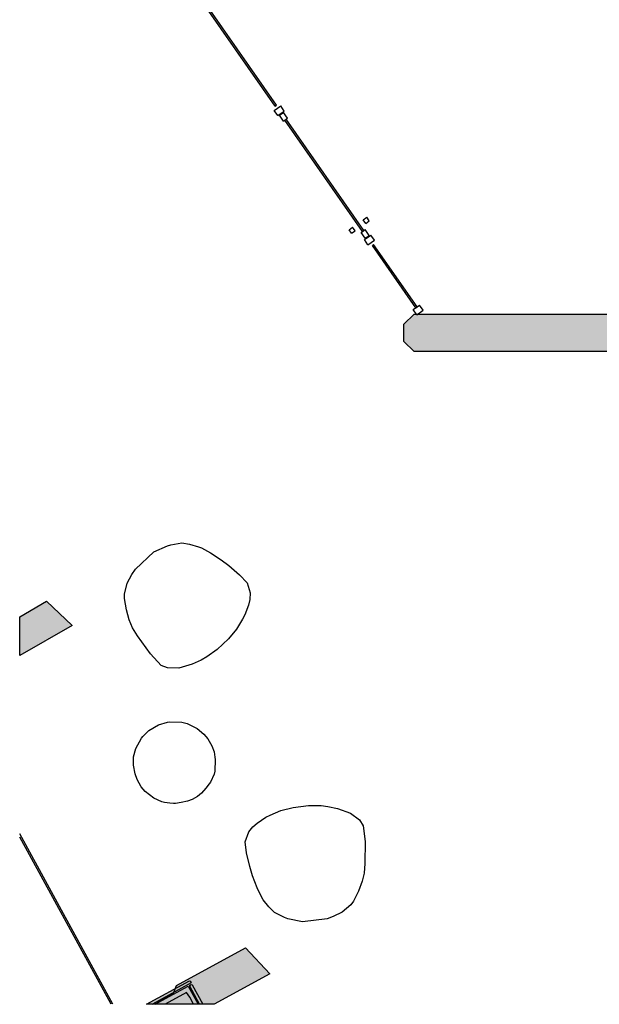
# Model space of a CAD drawing. Header units: millimetres. Extents: x -18533 to 137888, y -83624 to 7711.
# Tile 33 of 40: x 111650 to 115346, y -7025 to -749. Entities that reach past the tile are written whole.
import ezdxf

# ---------------------------------------------------------------- set-up
doc = ezdxf.new("R2010")
doc.units = ezdxf.units.MM
for name, color, linetype in [('A-ARREDI', 9, 'Continuous'), ('A-MURI-ESISTENTI', 7, 'Continuous'), ('A-PARETI-VETRATE', 5, 'Continuous'), ('A-PILASTRI', 8, 'Continuous'), ('A-VETRINE', 4, 'Continuous')]:
    doc.layers.add(name, color=color, linetype=linetype)

msp = doc.modelspace()

# ---------------------------------------------------------------- hatches: boundary and pattern name
at = {"layer": 'A-MURI-ESISTENTI'}
for points in [[(114165, -2865), (114100, -2800), (114100, -2690), (114165, -2625), (119190, -2625), (119195, -2670), (119155, -2720), (119290, -2865), (114165, -2865)], [(111820, -4455), (111985, -4610), (111650, -4800.9), (111650, -4554.2), (111820, -4455)], [(112735, -6980), (112713, -6949), (112577.8, -7025), (112497.8, -7025), (112630, -6955), (112650, -6905), (113090, -6665), (113245, -6830), (112890.5, -7025), (112759.2, -7025), (112735, -6980)]]:
    msp.add_hatch(color=7, dxfattribs=at).paths.add_polyline_path(points)
at = {"layer": 'A-PILASTRI'}
for points in [[(112496.5, -7025), (112458.8, -7025), (112732, -6875), (112737, -6877), (112744, -6889), (112496.5, -7025)], [(112732, -6905), (112744, -6898), (112750, -6900), (112818.3, -7025), (112797.6, -7025), (112732, -6905)], [(112725, -6909), (112788.5, -7025), (112513, -7025), (112725, -6909)]]:
    msp.add_hatch(color=8, dxfattribs=at).paths.add_polyline_path(points)

# ---------------------------------------------------------------- linework, layer by layer
at = {"layer": 'A-ARREDI'}
for points in [[(112843.5, -4810.9), (112807.5, -4830.9), (112750, -4857.3), (112664.2, -4882.7), (112593.5, -4880.3), (112551.6, -4864.7), (112483.3, -4791.7), (112402.3, -4675.7), (112368.7, -4625.1), (112349.1, -4574.9), (112330.1, -4510.6), (112318.3, -4439.4), (112319.3, -4411.1), (112335.8, -4341), (112366, -4285.4), (112388.4, -4250.7), (112505.3, -4141.5), (112591.5, -4102), (112613, -4095.6), (112684.1, -4083.9), (112733.3, -4092.6), (112789.4, -4108.6), (112810.4, -4116.4), (112865.9, -4146.6), (112935.2, -4191.4), (112983.5, -4228.4), (113052.2, -4287.3), (113100, -4338.5), (113119.1, -4402.8), (113117.6, -4445.2), (113109.4, -4480.3), (113086, -4543.2), (113070.9, -4571), (113033.5, -4633.4), (112981.8, -4695.3), (112908.8, -4763.6), (112843.5, -4810.9)], [(112843.5, -4810.9), (112807.5, -4830.9), (112750, -4857.3), (112664.2, -4882.7), (112593.5, -4880.3), (112551.6, -4864.7), (112483.3, -4791.7), (112402.3, -4675.7), (112368.7, -4625.1), (112349.1, -4574.9), (112330.1, -4510.6), (112318.3, -4439.4), (112319.3, -4411.1), (112335.8, -4341), (112366, -4285.4), (112388.4, -4250.7), (112505.3, -4141.5), (112591.5, -4102), (112613, -4095.6), (112684.1, -4083.9), (112733.3, -4092.6), (112789.4, -4108.6), (112810.4, -4116.4), (112865.9, -4146.6), (112935.2, -4191.4), (112983.5, -4228.4), (113052.2, -4287.3), (113100, -4338.5), (113119.1, -4402.8), (113117.6, -4445.2), (113109.4, -4480.3), (113086, -4543.2), (113070.9, -4571), (113033.5, -4633.4), (112981.8, -4695.3), (112908.8, -4763.6), (112843.5, -4810.9)], [(112385.5, -5555.8), (112376.4, -5501), (112375.5, -5486.5), (112376.2, -5448.6), (112390.5, -5395.4), (112427.2, -5329.1), (112435.3, -5317), (112473.8, -5279.7), (112535.7, -5244), (112592.9, -5226), (112607.4, -5225.1), (112683.2, -5226.4), (112718.7, -5235.9), (112781.7, -5267), (112824.6, -5302.3), (112849.7, -5332.8), (112875.7, -5377.9), (112889.6, -5414.9), (112894.6, -5449.6), (112895.5, -5464.1), (112894.2, -5539.9), (112889.4, -5557.6), (112866.3, -5608.5), (112858.3, -5620.6), (112836.6, -5648.1), (112809.3, -5678.9), (112784.5, -5700.8), (112750.7, -5720.3), (112719.3, -5730.9), (112679, -5739.1), (112644.4, -5744.1), (112629.9, -5745), (112606.5, -5743.5), (112574.2, -5739.6), (112556.4, -5734.9), (112505.5, -5711.7), (112450.5, -5668.4), (112425.4, -5637.9), (112399.4, -5592.8), (112385.5, -5555.8)], [(112385.5, -5555.8), (112376.4, -5501), (112375.5, -5486.5), (112376.2, -5448.6), (112390.5, -5395.4), (112427.2, -5329.1), (112435.3, -5317), (112473.8, -5279.7), (112535.7, -5244), (112592.9, -5226), (112607.4, -5225.1), (112683.2, -5226.4), (112718.7, -5235.9), (112781.7, -5267), (112824.6, -5302.3), (112849.7, -5332.8), (112875.7, -5377.9), (112889.6, -5414.9), (112894.6, -5449.6), (112895.5, -5464.1), (112894.2, -5539.9), (112889.4, -5557.6), (112866.3, -5608.5), (112858.3, -5620.6), (112836.6, -5648.1), (112809.3, -5678.9), (112784.5, -5700.8), (112750.7, -5720.3), (112719.3, -5730.9), (112679, -5739.1), (112644.4, -5744.1), (112629.9, -5745), (112606.5, -5743.5), (112574.2, -5739.6), (112556.4, -5734.9), (112505.5, -5711.7), (112450.5, -5668.4), (112425.4, -5637.9), (112399.4, -5592.8), (112385.5, -5555.8)], [(113573.2, -5758.7), (113614.1, -5763.7), (113676.1, -5776.3), (113760.4, -5806.2), (113816.1, -5849.8), (113840.8, -5887), (113853, -5986.3), (113850.2, -6127.7), (113847.6, -6188.4), (113833.8, -6240.5), (113811.4, -6303.7), (113779, -6368.1), (113761.6, -6390.4), (113706.9, -6437.4), (113649.8, -6464.6), (113611.3, -6479.4), (113452.5, -6498.9), (113359.5, -6480.1), (113338.4, -6472.6), (113274, -6440.2), (113239.4, -6404.2), (113203.5, -6358.2), (113191.1, -6339.6), (113164, -6282.5), (113134.4, -6205.5), (113117.1, -6147.2), (113096.2, -6059), (113087.7, -5989.6), (113110.2, -5926.4), (113136.3, -5892.9), (113163.6, -5869.4), (113219.5, -5832.3), (113248.1, -5818.7), (113315.1, -5790.4), (113393.3, -5770.7), (113492.6, -5758.5), (113573.2, -5758.7)], [(113573.2, -5758.7), (113614.1, -5763.7), (113676.1, -5776.3), (113760.4, -5806.2), (113816.1, -5849.8), (113840.8, -5887), (113853, -5986.3), (113850.2, -6127.7), (113847.6, -6188.4), (113833.8, -6240.5), (113811.4, -6303.7), (113779, -6368.1), (113761.6, -6390.4), (113706.9, -6437.4), (113649.8, -6464.6), (113611.3, -6479.4), (113452.5, -6498.9), (113359.5, -6480.1), (113338.4, -6472.6), (113274, -6440.2), (113239.4, -6404.2), (113203.5, -6358.2), (113191.1, -6339.6), (113164, -6282.5), (113134.4, -6205.5), (113117.1, -6147.2), (113096.2, -6059), (113087.7, -5989.6), (113110.2, -5926.4), (113136.3, -5892.9), (113163.6, -5869.4), (113219.5, -5832.3), (113248.1, -5818.7), (113315.1, -5790.4), (113393.3, -5770.7), (113492.6, -5758.5), (113573.2, -5758.7)]]:
    msp.add_lwpolyline(points, close=True, dxfattribs=at)
at = {"layer": 'A-MURI-ESISTENTI'}
for points in [[(114165, -2865), (114100, -2800), (114100, -2690), (114165, -2625), (119190, -2625), (119195, -2670), (119155, -2720), (119290, -2865), (114165, -2865)], [(111820, -4455), (111985, -4610), (111650, -4800.9), (111650, -4554.2), (111820, -4455)], [(112735, -6980), (112713, -6949), (112577.8, -7025), (112497.8, -7025), (112630, -6955), (112650, -6905), (113090, -6665), (113245, -6830), (112890.5, -7025), (112759.2, -7025), (112735, -6980)]]:
    msp.add_lwpolyline(points, close=True, dxfattribs=at)
at = {"layer": 'A-PARETI-VETRATE'}
for p, q in [((113286.7, -1293.6), (112864.6, -688.5)), ((113278.5, -1299.3), (112856.4, -694.2)), ((113273.5, -1327.1), (113314.5, -1298.5)), ((113278.5, -1299.3), (113286.7, -1293.6)), ((113337.4, -1331.3), (113314.5, -1298.5)), ((113296.4, -1359.9), (113273.5, -1327.1)), ((113296.4, -1359.9), (113337.4, -1331.3)), ((113306.1, -1358.1), (113332.3, -1339.8)), ((113331.8, -1395), (113306.1, -1358.1)), ((113331.8, -1395), (113358, -1376.7)), ((113358, -1376.7), (113332.3, -1339.8)), ((113340.8, -1388.7), (113349, -1383)), ((113836.4, -2099.3), (113340.8, -1388.7)), ((113844.6, -2093.6), (113349, -1383)), ((113840.4, -2024.6), (113863.4, -2008.6)), ((113856.4, -2047.5), (113840.4, -2024.6)), ((113856.4, -2047.5), (113879.4, -2031.5)), ((113879.4, -2031.5), (113863.4, -2008.6)), ((113750.2, -2087.5), (113773.2, -2071.5)), ((113766.2, -2110.5), (113750.2, -2087.5)), ((113766.2, -2110.5), (113789.2, -2094.4)), ((113789.2, -2094.4), (113773.2, -2071.5)), ((113827.4, -2105.6), (113853.7, -2087.3)), ((113853.2, -2142.5), (113827.4, -2105.6)), ((113836.4, -2099.3), (113844.6, -2093.6)), ((113848.1, -2150.9), (113889.1, -2122.3)), ((113853.2, -2142.5), (113879.4, -2124.2)), ((113879.4, -2124.2), (113853.7, -2087.3)), ((113912, -2155.1), (113889.1, -2122.3)), ((113870.9, -2183.7), (113848.1, -2150.9)), ((113870.9, -2183.7), (113912, -2155.1)), ((113898.8, -2188.7), (113907, -2183)), ((114175.5, -2585.4), (113898.8, -2188.7)), ((114183.7, -2579.7), (113907, -2183)), ((114159.1, -2596.9), (114200.1, -2568.3)), ((114223, -2601.1), (114200.1, -2568.3)), ((114182, -2629.7), (114159.1, -2596.9)), ((114175.5, -2585.4), (114183.7, -2579.7)), ((114182, -2629.7), (114223, -2601.1))]:
    msp.add_line(p, q, dxfattribs=at)
at = {"layer": 'A-PILASTRI'}
for points in [[(112496.5, -7025), (112458.8, -7025), (112732, -6875), (112737, -6877), (112744, -6889), (112496.5, -7025)], [(112732, -6905), (112744, -6898), (112750, -6900), (112818.3, -7025), (112797.6, -7025), (112732, -6905)], [(112725, -6909), (112788.5, -7025), (112513, -7025), (112725, -6909)]]:
    msp.add_lwpolyline(points, close=True, dxfattribs=at)
at = {"layer": 'A-VETRINE'}
for p, q in [((112244.3, -7025), (111650, -5939.1)), ((112232.8, -7025), (111650, -5960))]:
    msp.add_line(p, q, dxfattribs=at)

doc.saveas('drawing.dxf')
